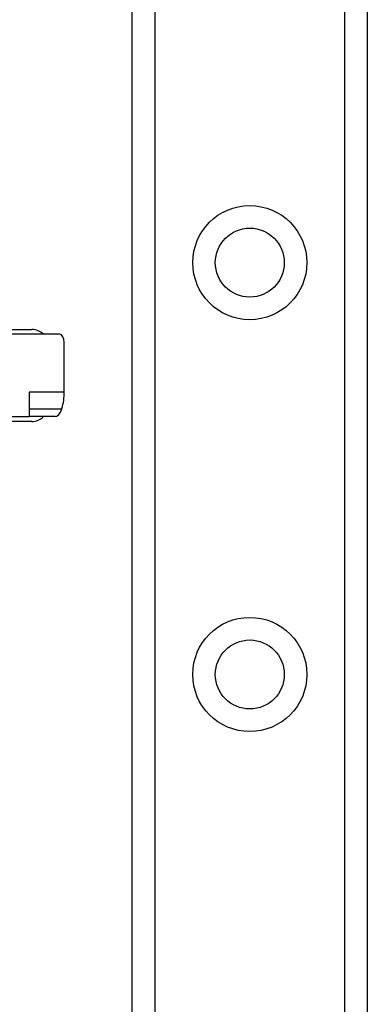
# Model space of a CAD drawing. Header units: inches. Extents: x 2 to 121, y 2 to 79.
# Tile 14 of 97: x 8.33 to 9.36, y 30.42 to 33.34. Entities that reach past the tile are written whole.
import ezdxf

# ---------------------------------------------------------------- set-up
doc = ezdxf.new("R2010")
doc.units = ezdxf.units.IN
doc.header["$LTSCALE"] = 7.278232
doc.header["$MEASUREMENT"] = 0
doc.layers.add('Visible Edges(ANSI)', color=7, linetype='Continuous', lineweight=25)
doc.layers.add('Visible Tangent Edges(ANSI)', color=7, linetype='Continuous', lineweight=25)

msp = doc.modelspace()

# ---------------------------------------------------------------- linework, layer by layer
at = {"layer": 'Visible Edges(ANSI)'}
for p, q in [((8.6678, 28.5463), (8.6678, 54.9988)), ((9.365, 54.9988), (9.365, 28.5463)), ((8.2952, 32.4167), (8.3696, 32.4167)), ((8.453, 32.4024), (8.2871, 32.4024)), ((8.466, 32.231), (8.466, 32.378)), ((8.362, 32.231), (8.362, 32.1582)), ((8.2871, 32.1582), (8.362, 32.1582)), ((8.3696, 32.1438), (8.2952, 32.1438)), ((8.4385, 32.1582), (8.362, 32.1582))]:
    msp.add_line(p, q, dxfattribs=at)
at = {"layer": 'Visible Edges(ANSI)', "flags": 128}
msp.add_lwpolyline([(8.4585, 32.1809), (8.4585, 32.1809), (8.4585, 32.181), (8.4586, 32.1811), (8.4586, 32.1812), (8.4586, 32.1812), (8.4586, 32.1813), (8.4586, 32.1814), (8.4587, 32.1814), (8.4587, 32.1815), (8.4587, 32.1816), (8.4587, 32.1817), (8.4588, 32.1817), (8.4588, 32.1818), (8.4588, 32.1819), (8.4588, 32.1819), (8.4589, 32.182), (8.4589, 32.1821), (8.4589, 32.1822), (8.4589, 32.1822), (8.4589, 32.1823), (8.459, 32.1824), (8.459, 32.1825), (8.459, 32.1825), (8.459, 32.1826)], dxfattribs=at)
at = {"layer": 'Visible Edges(ANSI)'}
for centre in [(9.0164, 32.6148), (9.0164, 31.3937)]:
    msp.add_circle(centre, 0.1023, dxfattribs=at)
for centre, radius, start, end in [((8.3696, 32.3679), 0.0488, 44.9104, 90), ((7.8044, 32.2803), 0.6105, 11.537, 11.7228), ((8.3696, 32.1927), 0.0488, 270, 315.0896), ((7.8044, 32.2803), 0.6105, 348.2772, 348.463)]:
    msp.add_arc(centre, radius, start, end, dxfattribs=at)
for centre, major_axis, ratio, start_param, end_param in [((8.453, 32.378), (0, 0.0244), 0.532359, 4.712389, 6.283185), ((8.342, 32.231), (0, 0.1465), 0.846518, 4.375874, 4.712389), ((8.446, 32.1826), (-0.0099, -0.024), 0.47244, 0.192077, 1.691889)]:
    msp.add_ellipse(centre, major_axis=major_axis, ratio=ratio, start_param=start_param, end_param=end_param, dxfattribs=at)
at = {"layer": 'Visible Tangent Edges(ANSI)'}
for p, q in [((8.7346, 54.9988), (8.7346, 28.5463)), ((9.2982, 28.5463), (9.2982, 54.9988)), ((8.466, 32.231), (8.362, 32.231)), ((8.362, 32.1809), (8.4585, 32.1809))]:
    msp.add_line(p, q, dxfattribs=at)
for centre in [(9.0164, 32.6148), (9.0164, 31.3937)]:
    msp.add_circle(centre, 0.1692, dxfattribs=at)

doc.saveas('drawing.dxf')
